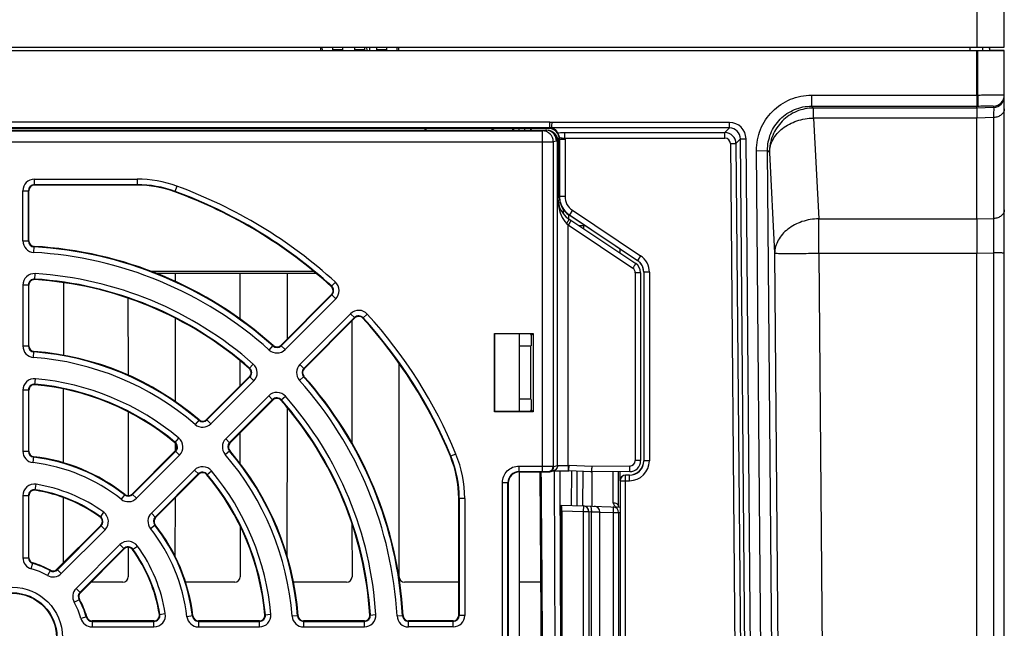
# Model space of a CAD drawing. Header units: millimetres. Extents: x 10777 to 12153, y -350 to 623.
# Tile 8 of 59: x 11000 to 11071, y 70 to 114. Entities that reach past the tile are written whole.
import ezdxf

# ---------------------------------------------------------------- set-up
doc = ezdxf.new("R2010")
doc.units = ezdxf.units.MM
for name, color, linetype in [('02___PRT_ALL_AXES', 7, 'Continuous'), ('03_ALL_AXES', 7, 'Continuous'), ('07_ALL_FEATURES', 7, 'Continuous'), ('7_ALL_FEATURES', 7, 'Continuous')]:
    doc.layers.add(name, color=color, linetype=linetype)

msp = doc.modelspace()

# ---------------------------------------------------------------- linework, layer by layer
at = {"layer": '02___PRT_ALL_AXES', "color": 7, "linetype": 'Continuous'}
for p, q in [((11035.866, 85.703), (11035.866, 91.321)), ((11035.866, 57.392), (11035.866, 81.312))]:
    msp.add_line(p, q, dxfattribs=at)
at = {"layer": '03_ALL_AXES', "color": 7, "linetype": 'Continuous'}
msp.add_line((11041.707, 60.285), (11041.707, 78.42), dxfattribs=at)
at = {"layer": '07_ALL_FEATURES', "color": 7, "linetype": 'Continuous'}
for p, q in [((11071.067, 112.112), (11071.067, 193.578)), ((11069.067, 156.112), (11069.067, 112.112)), ((10931.067, 112.112), (11071.067, 112.112)), ((10931.067, 111.872), (11071.067, 111.872)), ((11021.448, 111.872), (11021.446, 112.112)), ((11021.568, 111.872), (11021.566, 112.112)), ((11022.3, 112.112), (11022.302, 111.872)), ((11022.301, 111.952), (11023.032, 111.952)), ((11023.033, 112.112), (11023.031, 111.872)), ((11023.9, 112.112), (11023.902, 111.872)), ((11023.901, 111.952), (11024.632, 111.952)), ((11024.633, 112.112), (11024.631, 111.872)), ((11024.811, 111.872), (11024.807, 112.112)), ((11025.011, 111.872), (11025.007, 112.112)), ((11025.5, 112.112), (11025.502, 111.872)), ((11025.501, 111.952), (11026.232, 111.952)), ((11026.233, 112.112), (11026.231, 111.872)), ((11026.967, 112.112), (11026.965, 111.872)), ((11027.087, 112.112), (11027.085, 111.872)), ((11068.587, 111.872), (11068.587, 112.112)), ((11069.067, 108.645), (11069.067, 111.872)), ((11069.136, 108.647), (11069.136, 111.872)), ((11069.474, 112.112), (11069.476, 111.872)), ((11070.027, 111.872), (11069.984, 112.112)), ((11071.067, 111.872), (11070.02, 111.909)), ((11070.024, 111.872), (11070.027, 112.112)), ((11071.067, 31.472), (11071.067, 111.872)), ((11057.079, 108.645), (11069.067, 108.645)), ((11057.079, 108.645), (11057.079, 107.845)), ((11069.067, 108.644), (11069.136, 108.647)), ((11057.079, 107.845), (11069.067, 107.845)), ((11057.079, 107.845), (11057.219, 107.706)), ((11069.067, 107.706), (11057.219, 107.706)), ((11057.219, 106.981), (11057.219, 107.706)), ((11069.067, 107.845), (11069.136, 107.848)), ((11069.067, 107.706), (11069.067, 107.845)), ((11070.294, 107.748), (11069.067, 107.706)), ((11070.294, 107.846), (11070.294, 107.748)), ((11038.074, 106.671), (10960.059, 106.671)), ((11038.074, 106.271), (11038.074, 106.671)), ((11051.12, 106.659), (11038.245, 106.659)), ((11051.12, 106.259), (11051.12, 106.659)), ((11069.067, 106.981), (11057.219, 106.981)), ((11057.219, 106.981), (11057.594, 99.675)), ((11070.294, 107.023), (11069.067, 106.981)), ((11069.067, 99.675), (11069.067, 106.981)), ((11070.294, 107.023), (11070.294, 99.695)), ((11038.074, 106.271), (10960.059, 106.271)), ((11037.966, 106.228), (10960.168, 106.228)), ((10960.379, 106.112), (11037.754, 106.112)), ((10960.602, 106.056), (11037.531, 106.056)), ((11028.956, 106.228), (11029.187, 106.112)), ((11034.057, 106.228), (11033.827, 106.112)), ((11035.456, 106.112), (11035.455, 106.228)), ((11035.847, 106.112), (11035.846, 106.228)), ((11036.276, 106.112), (11036.274, 106.228)), ((11036.674, 106.228), (11036.676, 106.112)), ((11036.711, 106.228), (11036.713, 106.112)), ((11037.754, 106.112), (11037.531, 106.056)), ((11037.531, 106.056), (11037.531, 81.34)), ((11038.032, 106.068), (11037.948, 106.088)), ((11037.966, 106.228), (11038.074, 106.271)), ((11051.12, 106.259), (11038.213, 106.259)), ((11039.18, 105.523), (11039.18, 105.923)), ((11039.18, 105.923), (11050.786, 105.923)), ((11050.786, 105.923), (11051.12, 106.259)), ((11050.786, 105.523), (11050.786, 105.923)), ((10959.803, 105.256), (11038.33, 105.256)), ((11038.554, 105.312), (11038.33, 105.256)), ((11038.33, 105.256), (11038.33, 81.734)), ((11038.641, 105.291), (11038.554, 105.312)), ((11038.641, 81.779), (11038.641, 105.291)), ((11038.641, 105.291), (11038.658, 105.291)), ((11038.658, 105.291), (11038.658, 101.134)), ((11038.667, 105.289), (11038.667, 101.134)), ((11038.766, 101.277), (11038.766, 105.428)), ((11038.783, 105.435), (11038.783, 101.287)), ((11039.183, 105.435), (11038.783, 105.435)), ((11039.179, 105.523), (11050.786, 105.523)), ((11039.183, 105.435), (11039.183, 101.287)), ((11051.186, 105.127), (11051.586, 105.13)), ((11051.186, 105.127), (11051.822, 32.272)), ((11051.586, 105.13), (11051.919, 105.466)), ((11051.586, 105.13), (11052.222, 32.272)), ((11051.919, 105.466), (11052.319, 105.47)), ((11052.558, 32.272), (11051.919, 105.466)), ((11052.958, 32.272), (11052.319, 105.47)), ((11053.081, 104.612), (11053.881, 104.619)), ((11053.679, 36.183), (11053.081, 104.612)), ((11053.881, 104.619), (11054.021, 104.48)), ((11054.478, 36.19), (11053.881, 104.619)), ((11054.021, 104.48), (11054.396, 97.175)), ((11038.783, 103.945), (11038.667, 103.945)), ((11038.766, 103.152), (11038.667, 103.152)), ((11000.667, 102.112), (11000.667, 102.549)), ((11000.667, 102.549), (11008.118, 102.549)), ((11008.118, 102.549), (11008.118, 102.112)), ((10999.83, 98.068), (10999.83, 101.712)), ((10999.83, 101.712), (11000.267, 101.712)), ((11000.229, 98.068), (11000.229, 101.712)), ((11000.267, 98.068), (11000.267, 101.712)), ((11000.667, 102.15), (11008.118, 102.15)), ((11008.118, 102.112), (11000.667, 102.112)), ((11011.01, 102.038), (11010.86, 101.627)), ((11038.667, 101.134), (11038.658, 101.134)), ((11039.183, 101.287), (11038.783, 101.287)), ((11039.051, 100.367), (11039.054, 100.033)), ((11039.717, 100.288), (11039.496, 99.955)), ((11039.717, 100.288), (11044.662, 96.992)), ((11039.45, 99.67), (11044.31, 96.43)), ((11039.457, 99.67), (11039.455, 99.946)), ((11043.166, 97.488), (11039.478, 99.946)), ((11039.496, 99.955), (11044.44, 96.659)), ((11057.594, 99.675), (11069.067, 99.675)), ((11057.594, 97.175), (11057.594, 99.675)), ((11069.067, 99.675), (11070.294, 99.695)), ((11039.299, 99.337), (11039.412, 99.224)), ((11039.412, 81.789), (11039.412, 99.224)), ((11039.412, 99.224), (11044.102, 96.097)), ((11040.669, 99.152), (11040.227, 99.152)), ((11040.533, 99.152), (11040.532, 98.949)), ((10999.83, 98.068), (11000.267, 98.068)), ((11000.62, 97.233), (11000.644, 97.668)), ((11043.166, 97.488), (11043.166, 97.193)), ((11043.176, 97.186), (11043.176, 97.493)), ((11069.067, 97.175), (11070.294, 97.196)), ((11070.294, 97.196), (11070.294, 36.68)), ((11044.662, 96.992), (11044.44, 96.659)), ((11054.396, 97.175), (11054.906, 36.622)), ((11057.594, 97.175), (11069.067, 97.175)), ((11057.594, 97.175), (11058.103, 36.722)), ((11069.067, 36.722), (11069.067, 97.175)), ((11009.049, 95.883), (11020.896, 95.883)), ((11045.303, 95.794), (11044.903, 95.794)), ((11044.903, 95.794), (11044.903, 82.116)), ((11045.303, 95.794), (11045.303, 82.116)), ((11000.692, 95.261), (11000.719, 95.697)), ((11021.096, 95.712), (11009.504, 95.712)), ((11010.919, 95.104), (11010.92, 95.712)), ((11015.574, 95.712), (11015.578, 92.401)), ((11019.034, 90.977), (11019.04, 95.712)), ((11022.513, 95.077), (11022.219, 94.755)), ((11044.667, 95.764), (11044.281, 95.764)), ((11044.281, 95.764), (11044.281, 82.137)), ((11044.667, 95.764), (11044.667, 82.137)), ((10999.83, 94.862), (10999.83, 90.452)), ((11000.267, 94.862), (10999.83, 94.862)), ((11000.229, 94.862), (11000.229, 90.452)), ((11000.267, 90.452), (11000.267, 94.862)), ((11002.792, 89.761), (11002.799, 95.033)), ((11007.456, 93.92), (11007.463, 88.328)), ((11022.233, 94.176), (11018.551, 90.494)), ((11022.26, 94.149), (11018.578, 90.467)), ((11022.542, 93.867), (11018.86, 90.185)), ((11022.542, 93.867), (11022.233, 94.176)), ((11010.908, 86.396), (11010.916, 92.444)), ((11019.94, 89.106), (11023.621, 92.787)), ((11020.221, 88.824), (11023.903, 92.506)), ((11020.248, 88.797), (11023.93, 92.479)), ((11023.621, 92.787), (11023.93, 92.479)), ((11023.698, 92.246), (11023.709, 83.418)), ((11024.509, 92.465), (11024.832, 92.759)), ((11034.063, 91.356), (11036.87, 91.356)), ((11034.098, 91.321), (11034.063, 91.356)), ((11034.063, 85.668), (11034.063, 91.356)), ((11036.667, 91.321), (11034.098, 91.321)), ((11034.098, 85.703), (11034.098, 91.321)), ((11036.667, 91.321), (11036.723, 91.209)), ((11036.87, 91.356), (11036.723, 91.209)), ((11036.723, 91.209), (11036.723, 90.456)), ((11036.87, 91.356), (11036.87, 85.668)), ((10999.83, 90.452), (11000.267, 90.452)), ((11000.603, 89.618), (11000.636, 90.053)), ((11017.711, 90.153), (11018.002, 90.479)), ((11018.551, 90.494), (11018.86, 90.185)), ((11036.667, 90.428), (11035.866, 90.428)), ((11036.667, 90.428), (11036.723, 90.456)), ((11036.667, 90.428), (11036.667, 86.597)), ((11015.581, 89.375), (11015.584, 87.526)), ((11016.266, 88.81), (11016.555, 89.138)), ((11019.94, 89.106), (11020.248, 88.797)), ((11027.133, 73.714), (11027.152, 89.165)), ((11000.702, 87.639), (11000.741, 88.074)), ((11016.285, 88.227), (11013.166, 85.109)), ((11013.193, 85.082), (11016.311, 88.2)), ((11013.475, 84.8), (11016.593, 87.919)), ((11016.285, 88.227), (11016.593, 87.919)), ((11019.908, 87.956), (11020.233, 88.247)), ((10999.83, 87.241), (10999.83, 82.818)), ((11000.267, 87.241), (10999.83, 87.241)), ((11000.229, 87.241), (11000.229, 82.818)), ((11000.267, 82.818), (11000.267, 87.241)), ((11002.783, 81.97), (11002.789, 87.318)), ((11017.673, 86.839), (11014.554, 83.72)), ((11017.955, 86.557), (11014.836, 83.439)), ((11014.863, 83.412), (11017.982, 86.53)), ((11017.982, 86.53), (11017.673, 86.839)), ((11018.564, 86.512), (11018.892, 86.801)), ((11036.667, 86.597), (11035.866, 86.597)), ((11036.723, 86.569), (11036.667, 86.597)), ((11036.723, 86.569), (11036.723, 85.816)), ((11019.014, 75.152), (11019.028, 85.951)), ((11036.667, 85.703), (11036.723, 85.816)), ((11036.723, 85.816), (11036.87, 85.668)), ((11007.466, 85.679), (11007.473, 79.595)), ((11012.622, 85.088), (11012.338, 84.757)), ((11013.166, 85.109), (11013.475, 84.8)), ((11034.098, 85.703), (11034.063, 85.668)), ((11036.87, 85.668), (11034.063, 85.668)), ((11036.667, 85.703), (11034.098, 85.703)), ((11010.869, 83.428), (11011.149, 83.763)), ((11014.554, 83.72), (11014.863, 83.412)), ((11015.588, 84.136), (11015.59, 81.924)), ((11010.904, 82.838), (11010.904, 83.392)), ((10999.83, 82.818), (11000.267, 82.818)), ((11000.568, 81.987), (11000.619, 82.421)), ((11010.896, 82.838), (11007.768, 79.711)), ((11007.795, 79.684), (11010.922, 82.811)), ((11008.077, 79.402), (11011.204, 82.53)), ((11010.896, 82.838), (11011.204, 82.53)), ((11014.511, 82.584), (11014.842, 82.868)), ((11031.264, 82.613), (11030.86, 82.446)), ((11035.838, 81.74), (11037.531, 81.74)), ((11035.838, 81.74), (11035.838, 81.34)), ((11038.33, 81.734), (11038.373, 81.712)), ((11038.373, 81.712), (11038.641, 81.779)), ((11039.412, 81.789), (11039.476, 81.789)), ((11041.144, 81.713), (11039.476, 81.789)), ((11043.884, 81.737), (11041.144, 81.713)), ((11044.667, 82.137), (11044.281, 82.137)), ((11045.303, 82.116), (11044.903, 82.116)), ((11012.284, 81.45), (11009.156, 78.322)), ((11012.566, 81.168), (11009.438, 78.041)), ((11009.465, 78.014), (11012.593, 81.141)), ((11012.593, 81.141), (11012.284, 81.45)), ((11013.182, 81.115), (11013.517, 81.395)), ((11035.838, 81.34), (11037.531, 81.34)), ((11035.838, 81.34), (11035.866, 81.312)), ((11037.931, 81.334), (11037.973, 81.312)), ((11038.07, 81.324), (11038.338, 81.391)), ((11038.301, 81.382), (11038.313, 81.382)), ((11038.313, 81.382), (11038.351, 81.383)), ((11038.351, 81.383), (11038.401, 81.384)), ((11038.401, 81.384), (11038.465, 81.385)), ((11038.507, 57.324), (11038.423, 81.382)), ((11038.465, 81.385), (11038.541, 81.386)), ((11038.541, 81.386), (11038.665, 81.387)), ((11038.665, 81.387), (11038.772, 81.388)), ((11038.772, 81.388), (11038.892, 81.388)), ((11038.907, 57.316), (11038.823, 81.388)), ((11038.892, 81.388), (11039.07, 81.389)), ((11039.07, 81.389), (11039.215, 81.389)), ((11039.215, 81.389), (11039.398, 81.389)), ((11039.398, 81.389), (11039.453, 81.389)), ((11041.057, 81.316), (11039.453, 81.389)), ((11039.662, 78.878), (11039.671, 81.389)), ((11040.062, 78.864), (11040.07, 81.361)), ((11040.47, 81.343), (11040.462, 78.848)), ((11043.874, 81.337), (11041.053, 81.312)), ((11043.067, 78.829), (11043.067, 81.33)), ((11043.166, 81.331), (11043.166, 80.676)), ((11043.176, 80.683), (11043.176, 81.331)), ((11043.863, 81.076), (11043.583, 81.076)), ((11043.583, 57.629), (11043.583, 81.076)), ((11043.863, 80.676), (11043.863, 81.076)), ((11000.728, 79.984), (11000.795, 80.415)), ((11034.639, 80.54), (11035.039, 80.54)), ((11034.639, 58.164), (11034.639, 80.54)), ((11035.039, 80.54), (11035.067, 80.512)), ((11035.039, 58.164), (11035.039, 80.54)), ((11035.067, 80.512), (11035.067, 58.192)), ((11043.183, 80.676), (11043.863, 80.676)), ((11043.183, 80.676), (11043.183, 58.029)), ((10999.83, 79.588), (10999.83, 75.095)), ((11000.267, 79.588), (10999.83, 79.588)), ((11000.229, 79.588), (11000.229, 75.095)), ((11000.267, 75.095), (11000.267, 79.588)), ((11002.774, 74.717), (11002.78, 79.445)), ((11007.237, 79.679), (11006.967, 79.337)), ((11007.768, 79.711), (11008.077, 79.402)), ((11010.894, 75.147), (11010.9, 79.448)), ((11031.903, 79.392), (11031.467, 79.392)), ((11031.467, 70.912), (11031.467, 79.392)), ((11031.505, 79.392), (11031.505, 70.912)), ((11031.903, 79.392), (11031.903, 70.912)), ((11038.907, 78.904), (11040.513, 78.848)), ((11038.907, 59.801), (11038.907, 78.904)), ((11040.513, 78.848), (11040.5, 78.448)), ((11040.521, 78.848), (11043.166, 78.755)), ((11043.068, 78.825), (11043.06, 78.856)), ((11005.695, 78.386), (11005.438, 78.033)), ((11009.156, 78.322), (11009.465, 78.014)), ((11038.941, 78.502), (11040.5, 78.448)), ((11038.941, 78.502), (11038.941, 60.202)), ((11040.5, 78.448), (11040.899, 78.448)), ((11040.5, 78.448), (11040.5, 60.257)), ((11040.899, 78.448), (11040.899, 60.257)), ((11040.907, 78.448), (11041.091, 78.431)), ((11041.091, 78.431), (11041.091, 60.274)), ((11041.091, 78.431), (11041.707, 78.42)), ((11041.706, 78.406), (11042.681, 78.372)), ((11042.681, 78.372), (11043.067, 78.372)), ((11042.681, 78.372), (11042.681, 60.332)), ((11043.067, 78.372), (11043.067, 60.332)), ((11043.067, 78.372), (11043.166, 78.365)), ((11005.484, 77.427), (11002.307, 74.25)), ((11002.334, 74.223), (11005.511, 77.4)), ((11005.484, 77.427), (11005.793, 77.119)), ((11009.091, 77.213), (11009.434, 77.483)), ((11015.596, 77.377), (11015.6, 73.714)), ((11023.716, 77.575), (11023.72, 73.714)), ((11002.616, 73.941), (11005.793, 77.119)), ((11006.873, 76.039), (11003.695, 72.861)), ((11007.155, 75.757), (11003.977, 72.58)), ((11007.181, 75.73), (11006.873, 76.039)), ((11007.478, 75.846), (11007.48, 73.714)), ((11007.787, 75.683), (11008.14, 75.941)), ((10999.83, 75.095), (11000.267, 75.095)), ((11004.004, 72.553), (11007.181, 75.73)), ((11000.443, 74.289), (11000.56, 74.71)), ((11001.827, 74.185), (11001.612, 73.805)), ((11002.307, 74.25), (11002.616, 73.941)), ((11007.085, 73.318), (11004.769, 73.318)), ((11015.205, 73.318), (11011.64, 73.318)), ((11023.325, 73.318), (11019.461, 73.318)), ((11031.445, 73.318), (11027.528, 73.318)), ((11037.415, 73.318), (11035.866, 73.318)), ((11003.695, 72.861), (11004.004, 72.553)), ((11003.559, 71.858), (11003.939, 72.073)), ((11004.464, 70.806), (11004.043, 70.689)), ((11009.738, 70.974), (11010.169, 71.041)), ((11012.175, 70.865), (11011.741, 70.814)), ((11017.394, 70.948), (11017.829, 70.987)), ((11019.807, 70.882), (11019.372, 70.849)), ((11025.016, 70.937), (11025.451, 70.965)), ((11026.987, 70.866), (11027.423, 70.89)), ((11031.903, 70.912), (11031.467, 70.912)), ((11004.849, 70.512), (11004.849, 70.076)), ((11009.343, 70.512), (11004.849, 70.512)), ((11004.849, 70.474), (11009.343, 70.474)), ((11004.849, 70.076), (11009.343, 70.076)), ((11009.343, 70.076), (11009.343, 70.512)), ((11012.572, 70.512), (11012.572, 70.076)), ((11016.995, 70.512), (11012.572, 70.512)), ((11012.572, 70.474), (11016.995, 70.474)), ((11012.572, 70.076), (11016.995, 70.076)), ((11016.995, 70.076), (11016.995, 70.512)), ((11024.617, 70.512), (11020.206, 70.512)), ((11020.206, 70.512), (11020.206, 70.076)), ((11020.206, 70.474), (11024.617, 70.474)), ((11020.206, 70.076), (11024.617, 70.076)), ((11024.617, 70.076), (11024.617, 70.512)), ((11031.067, 70.512), (11027.822, 70.512)), ((11027.822, 70.076), (11027.822, 70.512)), ((11031.067, 70.474), (11027.822, 70.474)), ((11031.067, 70.076), (11027.822, 70.076)), ((11031.067, 70.076), (11031.067, 70.512))]:
    msp.add_line(p, q, dxfattribs=at)
for points in [[(11037.352, 81.312), (11037.408, 74.22), (11037.485, 64.344), (11037.539, 57.392)], [(11043.088, 78.758), (11043.087, 78.761), (11043.068, 78.825)]]:
    msp.add_lwpolyline(points, dxfattribs=at)
for radius in [3.637, 3.238, 3.2]:
    msp.add_circle((10999.067, 69.312), radius, dxfattribs=at)
for centre, radius, start, end in [((11070.267, 108.646), 0.8, 271.98171, 359.98339), ((11070.267, 108.547), 0.8, 271.98171, 359.98339), ((11038.074, 105.47), 1.201, 81.78104, 89.99846), ((11051.12, 105.46), 1.199, 0.48627, 90.01403), ((11037.53, 105.256), 0.8, 0.01112, 89.95615), ((11037.753, 105.309), 0.803, 75.97788, 89.92285), ((11037.754, 105.312), 0.8, 0.00219, 75.96338), ((11037.862, 105.282), 0.809, 79.98239, 82.88507), ((11037.853, 105.28), 0.81, 75.55978, 81.24841), ((11037.862, 105.284), 0.807, 78.50494, 79.98146), ((11037.863, 105.285), 0.806, 75.23169, 78.50431), ((11037.836, 105.285), 0.807, 67.47439, 75.96849), ((11037.854, 105.286), 0.805, 70.50787, 75.55443), ((11037.863, 105.286), 0.805, 71.47879, 75.2306), ((11038.074, 105.47), 0.801, 79.86668, 89.99285), ((11037.863, 105.286), 0.805, 69.40011, 71.47791), ((11037.853, 105.283), 0.807, 68.5984, 70.50501), ((11037.838, 105.288), 0.803, 22.58448, 67.5068), ((11037.863, 105.287), 0.804, 67.19296, 69.40047), ((11037.853, 105.283), 0.808, 54.68492, 68.58418), ((11037.863, 105.286), 0.805, 57.15012, 67.18394), ((11037.864, 105.288), 0.802, 20.94278, 57.14876), ((11050.786, 105.123), 0.8, 0.54115, 89.95916), ((11051.12, 105.46), 0.799, 0.43755, 90.06276), ((11037.842, 105.29), 0.798, 15.0383, 22.5517), ((11037.853, 105.288), 0.805, 0.16172, 19.88973), ((11037.84, 105.29), 0.8, 7.52847, 15.01635), ((11037.843, 105.29), 0.798, 0.03294, 7.5397), ((11037.982, 105.435), 0.801, 0.00489, 8.69851), ((11050.786, 105.123), 0.4, 0.4943, 90.006), ((11000.667, 101.712), 0.837, 90, 180), ((11008.118, 94.112), 8.437, 69.95002, 90), ((11000.667, 101.712), 0.438, 90, 180), ((11000.667, 101.712), 0.4, 90, 180), ((11008.118, 94.112), 8.038, 69.95002, 90), ((11008.118, 94.112), 8, 69.95002, 90), ((10999.067, 69.312), 34.4, 47.69727, 69.95002), ((10999.067, 69.312), 34.438, 47.69727, 69.95002), ((10999.067, 69.312), 34.837, 47.69727, 69.95002), ((11040.427, 101.134), 1.76, 180, 236.30993), ((11040.38, 101.287), 1.597, 180.00407, 185.21413), ((11040.388, 101.287), 1.605, 185.2092, 194.05702), ((11040.383, 101.287), 1.6, 194.07904, 236.30764), ((11040.383, 101.287), 1.2, 180.00508, 236.30485), ((10845.546, 98.445), 224.752, 359.68145, 0.31855), ((11000.667, 98.068), 0.837, 180, 266.81526), ((11000.667, 98.068), 0.438, 180, 266.81526), ((11000.667, 98.068), 0.4, 180, 266.81526), ((10999.067, 69.312), 27.963, 48.18474, 86.81526), ((10999.067, 69.312), 28.362, 48.18474, 86.81526), ((10999.067, 69.312), 28.4, 48.18474, 86.81526), ((11043.861, 95.791), 1.044, 42.24413, 56.28505), ((11043.863, 95.794), 1.04, 359.99982, 42.21723), ((11043.863, 95.794), 1.44, 0.00141, 56.30852), ((11043.88, 95.764), 0.4, 0.00427, 56.30566), ((11043.867, 95.764), 0.8, 0, 56.30993), ((11000.667, 94.862), 0.837, 86.41668, 180), ((11000.667, 94.862), 0.438, 86.41668, 180), ((11000.667, 94.862), 0.4, 86.41668, 180), ((10999.067, 69.312), 26, 48.58332, 86.41668), ((10999.067, 69.312), 26.038, 48.58332, 86.41668), ((10999.067, 69.312), 26.437, 48.58332, 86.41668), ((11021.95, 94.459), 0.837, 315, 47.69727), ((11021.95, 94.459), 0.4, 315, 47.69727), ((11021.95, 94.459), 0.438, 315, 47.69727), ((11024.213, 92.196), 0.837, 42.30273, 135), ((11024.213, 92.196), 0.438, 42.30273, 135), ((11024.213, 92.196), 0.4, 42.30273, 135), ((10999.067, 69.312), 34.4, 22.44561, 42.30273), ((10999.067, 69.312), 34.438, 22.44561, 42.30273), ((10999.067, 69.312), 34.837, 22.44561, 42.30273), ((11000.667, 90.452), 0.837, 180, 265.67167), ((11000.667, 90.452), 0.438, 180, 265.67167), ((11000.667, 90.452), 0.4, 180, 265.67167), ((10999.067, 69.312), 20.8, 49.32833, 85.67167), ((11018.268, 90.777), 0.837, 228.18474, 315), ((11018.268, 90.777), 0.438, 228.18474, 315), ((11018.268, 90.777), 0.4, 228.18474, 315), ((10999.067, 69.312), 20.363, 49.32833, 85.67167), ((10999.067, 69.312), 20.762, 49.32833, 85.67167), ((11016.002, 88.51), 0.4, 315, 48.58332), ((11016.002, 88.51), 0.438, 315, 48.58332), ((11016.002, 88.51), 0.837, 315, 48.58332), ((11020.531, 88.514), 0.837, 135, 221.81526), ((11020.531, 88.514), 0.438, 135, 221.81526), ((11020.531, 88.514), 0.4, 135, 221.81526), ((11000.667, 87.241), 0.837, 84.90031, 180), ((10999.067, 69.312), 18.837, 50.09969, 84.90031), ((10999.067, 69.312), 27.963, 3.18474, 41.81526), ((10999.067, 69.312), 28.362, 3.18474, 41.81526), ((10999.067, 69.312), 28.4, 3.18474, 41.81526), ((11000.667, 87.241), 0.438, 84.90031, 180), ((11000.667, 87.241), 0.4, 84.90031, 180), ((10999.067, 69.312), 18.4, 50.09969, 84.90031), ((10999.067, 69.312), 18.438, 50.09969, 84.90031), ((11018.264, 86.247), 0.837, 41.41668, 135), ((11018.264, 86.247), 0.438, 41.41668, 135), ((11018.264, 86.247), 0.4, 41.41668, 135), ((10999.067, 69.312), 26, 3.58332, 41.41668), ((10999.067, 69.312), 26.038, 3.58332, 41.41668), ((10999.067, 69.312), 26.437, 3.58332, 41.41668), ((11012.883, 85.392), 0.438, 229.32833, 315), ((11012.883, 85.392), 0.4, 229.32833, 315), ((11012.883, 85.392), 0.837, 229.32833, 315), ((11010.613, 83.121), 0.837, 315, 50.09969), ((11015.146, 83.129), 0.837, 135, 220.67167), ((11010.613, 83.121), 0.4, 315, 50.09969), ((11010.613, 83.121), 0.438, 315, 50.09969), ((11015.146, 83.129), 0.438, 135, 220.67167), ((11015.146, 83.129), 0.4, 135, 220.67167), ((11000.667, 82.818), 0.837, 180, 263.24367), ((11000.667, 82.818), 0.438, 180, 263.24367), ((11000.667, 82.818), 0.4, 180, 263.24367), ((10999.067, 69.312), 13.162, 51.75633, 83.24367), ((10999.067, 69.312), 13.2, 51.75633, 83.24367), ((10999.067, 69.312), 20.363, 4.32833, 40.67167), ((10999.067, 69.312), 20.762, 4.32833, 40.67167), ((10999.067, 69.312), 20.8, 4.32833, 40.67167), ((11023.467, 79.392), 8, 0, 22.44561), ((11023.467, 79.392), 8.038, 0, 22.44561), ((11023.467, 79.392), 8.437, 0, 22.44561), ((10999.067, 69.312), 12.763, 51.75633, 83.24367), ((11012.875, 80.858), 0.837, 39.90031, 135), ((11037.93, 81.734), 0.4, 270.05521, 359.97098), ((11037.973, 81.712), 0.4, 284.03699, 0.00492), ((11043.863, 82.116), 1.44, 269.99996, 359.99991), ((11043.863, 82.116), 1.04, 269.99672, 0.00328), ((11043.867, 82.137), 0.8, 270.5, 0), ((11043.88, 82.137), 0.4, 270.51247, 359.98753), ((11012.875, 80.858), 0.438, 39.90031, 135), ((11012.875, 80.858), 0.4, 39.90031, 135), ((10999.067, 69.312), 18.4, 5.09969, 39.90031), ((10999.067, 69.312), 18.438, 5.09969, 39.90031), ((10999.067, 69.312), 18.837, 5.09969, 39.90031), ((11035.838, 80.541), 0.8, 89.98405, 180.01595), ((11037.973, 81.714), 0.402, 270.07379, 284.00977), ((11043.583, 80.676), 0.4, 90.00526, 179.99474), ((11000.667, 79.588), 0.837, 81.15012, 180), ((10999.067, 69.312), 11.237, 53.84988, 81.15012), ((11000.667, 79.588), 0.438, 81.15012, 180), ((11000.667, 79.588), 0.4, 81.15012, 180), ((10999.067, 69.312), 10.8, 53.84988, 81.15012), ((10999.067, 69.312), 10.838, 53.84988, 81.15012), ((11007.485, 79.994), 0.837, 231.75633, 315), ((11007.485, 79.994), 0.438, 231.75633, 315), ((11007.485, 79.994), 0.4, 231.75633, 315), ((11040.499, 78.448), 0.4, 359.99512, 87.99585), ((11040.507, 78.448), 0.4, 359.9999, 88.00064), ((11041.307, 78.42), 0.4, 0.00017, 88), ((11042.667, 78.372), 0.4, 0, 88), ((11042.831, 78.797), 0.235, 14.34615, 19.46026), ((11005.202, 77.71), 0.4, 315, 53.84988), ((11005.202, 77.71), 0.438, 315, 53.84988), ((11005.202, 77.71), 0.837, 315, 53.84988), ((11009.748, 77.731), 0.837, 135, 218.24367), ((11009.748, 77.731), 0.438, 135, 218.24367), ((11009.748, 77.731), 0.4, 135, 218.24367), ((10999.067, 69.312), 12.763, 6.75633, 38.24367), ((10999.067, 69.312), 13.162, 6.75633, 38.24367), ((10999.067, 69.312), 13.2, 6.75633, 38.24367), ((11007.464, 75.447), 0.837, 36.15012, 135), ((11007.464, 75.447), 0.438, 36.15012, 135), ((11007.464, 75.447), 0.4, 36.15012, 135), ((10999.067, 69.312), 11.237, 8.84988, 36.15012), ((11000.667, 75.095), 0.837, 180, 254.53399), ((11000.667, 75.095), 0.438, 180, 254.53399), ((11000.667, 75.095), 0.4, 180, 254.53399), ((10999.067, 69.312), 10.8, 8.84988, 36.15012), ((10999.067, 69.312), 10.838, 8.84988, 36.15012), ((10999.067, 69.312), 5.562, 60.46601, 74.53399), ((10999.067, 69.312), 5.6, 60.46601, 74.53399), ((10999.067, 69.312), 5.163, 60.46601, 74.53399), ((11002.024, 74.533), 0.837, 240.46601, 315), ((11002.024, 74.533), 0.438, 240.46601, 315), ((11002.024, 74.533), 0.4, 240.46601, 315), ((11004.287, 72.27), 0.837, 135, 209.53399), ((11004.287, 72.27), 0.438, 135, 209.53399), ((11004.287, 72.27), 0.4, 135, 209.53399), ((10999.067, 69.312), 5.163, 15.46601, 29.53399), ((10999.067, 69.312), 5.562, 15.46601, 29.53399), ((10999.067, 69.312), 5.6, 15.46601, 29.53399), ((11004.849, 70.912), 0.438, 195.46601, 270), ((11004.849, 70.912), 0.4, 195.46601, 270), ((11009.343, 70.912), 0.837, 270, 8.84988), ((11009.343, 70.912), 0.438, 270, 8.84988), ((11009.343, 70.912), 0.4, 270, 8.84988), ((11012.572, 70.912), 0.837, 186.75633, 270), ((11012.572, 70.912), 0.438, 186.75633, 270), ((11012.572, 70.912), 0.4, 186.75633, 270), ((11016.995, 70.912), 0.837, 270, 5.09969), ((11016.995, 70.912), 0.438, 270, 5.09969), ((11016.995, 70.912), 0.4, 270, 5.09969), ((11020.206, 70.912), 0.837, 184.32833, 270), ((11020.206, 70.912), 0.438, 184.32833, 270), ((11020.206, 70.912), 0.4, 184.32833, 270), ((11024.617, 70.912), 0.837, 270, 3.58332), ((11024.617, 70.912), 0.438, 270, 3.58332), ((11024.617, 70.912), 0.4, 270, 3.58332), ((11027.822, 70.912), 0.837, 183.18474, 270), ((11027.822, 70.912), 0.438, 183.18474, 270), ((11027.822, 70.912), 0.4, 183.18474, 270), ((11031.067, 70.912), 0.837, 270, 0), ((11031.067, 70.912), 0.438, 270, 0), ((11031.067, 70.912), 0.4, 270, 0), ((11004.849, 70.912), 0.837, 195.46601, 270)]:
    msp.add_arc(centre, radius, start, end, dxfattribs=at)
for centre, major_axis, ratio, start_param, end_param in [((11037.966, 105.428), (0.8, 0), 0.999956, 6.283216, 7.853982), ((11040.366, 101.277), (1.589, 0.186), 0.999955, 3.02536, 4.008113), ((11043.856, 95.79), (-0.917, -0.491), 0.999951, 8.933401, 9.916154), ((11043.856, 82.123), (-0.735, 0.735), 0.999924, 8.639418, 10.210138), ((11035.867, 80.512), (-0.566, 0.566), 0.999695, -0.785246, 0.785246), ((11043.576, 80.683), (0.283, -0.283), 0.999924, 2.356233, 3.926953), ((11038.934, 78.503), (0, 0.4), 0.017444, -1.571406, -0.000609), ((11007.077, 73.722), (-0.28, 0.297), 0.979577, -3.887535, -2.336109), ((11015.197, 73.722), (-0.28, 0.297), 0.979577, -3.887535, -2.336109), ((11023.317, 73.722), (-0.28, 0.297), 0.979577, -3.887535, -2.336109), ((11027.537, 73.722), (0.28, 0.297), 0.979577, -3.947077, -2.395651), ((11031.437, 73.722), (-0.28, 0.297), 0.979577, -3.887535, -3.833584)]:
    msp.add_ellipse(centre, major_axis=major_axis, ratio=ratio, start_param=start_param, end_param=end_param, dxfattribs=at)
for points, knots in [([(11053.081, 104.612), (11053.077, 105.135), (11053.278, 106.194), (11054.165, 107.536), (11055.499, 108.435), (11056.556, 108.645), (11057.079, 108.645)], [0, 0, 0, 0, 0.250001, 0.5, 0.749999, 1, 1, 1, 1]), ([(11069.067, 108.644), (11069.067, 108.545), (11069.073, 108.359), (11069.07, 108.116), (11069.076, 107.949), (11069.067, 107.868), (11069.067, 107.845)], [0, 0, 0, 0, 0.374729, 0.694791, 0.913793, 1, 1, 1, 1]), ([(11069.136, 108.647), (11069.263, 108.649), (11069.511, 108.654), (11069.87, 108.659), (11070.2, 108.662), (11070.488, 108.663), (11070.697, 108.662), (11070.835, 108.66), (11070.916, 108.658), (11070.977, 108.656), (11071.026, 108.654), (11071.048, 108.649), (11071.067, 108.649), (11071.067, 108.645)], [0, 0, 0, 0, 0.19675, 0.38509, 0.557828, 0.708788, 0.832358, 0.882421, 0.924022, 0.956812, 0.980471, 0.99483, 1, 1, 1, 1]), ([(11069.136, 108.647), (11069.14, 108.547), (11069.144, 108.402), (11069.147, 108.217), (11069.148, 108.098), (11069.146, 108.001), (11069.146, 107.925), (11069.14, 107.879), (11069.141, 107.853), (11069.136, 107.848)], [0, 0, 0, 0, 0.374339, 0.544302, 0.694151, 0.818529, 0.913066, 0.974109, 1, 1, 1, 1]), ([(11053.881, 104.619), (11053.877, 105.038), (11054.037, 105.885), (11054.747, 106.958), (11055.814, 107.678), (11056.66, 107.845), (11057.079, 107.845)], [0, 0, 0, 0, 0.25, 0.5, 0.75, 1, 1, 1, 1]), ([(11057.219, 107.706), (11056.801, 107.705), (11055.956, 107.536), (11054.89, 106.817), (11054.18, 105.744), (11054.018, 104.898), (11054.021, 104.48)], [0, 0, 0, 0, 0.249965, 0.500001, 0.750037, 1, 1, 1, 1]), ([(11069.067, 107.706), (11069.067, 107.638), (11069.058, 107.396), (11069.067, 107.154), (11069.067, 106.981)], [0, 0, 0, 0, 0.282287, 1, 1, 1, 1]), ([(11069.136, 107.848), (11069.285, 107.853), (11069.5, 107.859), (11069.774, 107.863), (11069.947, 107.864), (11070.089, 107.863), (11070.192, 107.86), (11070.259, 107.856), (11070.284, 107.852), (11070.294, 107.849), (11070.294, 107.846)], [0, 0, 0, 0, 0.384722, 0.557302, 0.708125, 0.831572, 0.923171, 0.979676, 0.994206, 1, 1, 1, 1]), ([(11070.294, 107.748), (11070.3, 107.68), (11070.291, 107.438), (11070.295, 107.197), (11070.294, 107.023)], [0, 0, 0, 0, 0.282051, 1, 1, 1, 1]), ([(11071.067, 107.641), (11071.067, 107.562), (11071.022, 107.394), (11070.845, 107.193), (11070.591, 107.06), (11070.395, 107.026), (11070.294, 107.023)], [0, 0, 0, 0, 0.220338, 0.45881, 0.721182, 1, 1, 1, 1]), ([(11038.229, 106.44), (11038.23, 106.457), (11038.236, 106.529), (11038.241, 106.602), (11038.245, 106.659)], [0, 0, 0, 0, 0.231302, 1, 1, 1, 1]), ([(11054.021, 104.48), (11054.028, 104.805), (11054.225, 105.488), (11054.963, 106.299), (11056.007, 106.837), (11056.809, 106.972), (11057.219, 106.981)], [0, 0, 0, 0, 0.21966, 0.459374, 0.72261, 1, 1, 1, 1]), ([(11038.213, 106.259), (11038.208, 106.26), (11038.215, 106.286), (11038.221, 106.313), (11038.223, 106.374), (11038.227, 106.415), (11038.229, 106.44)], [0, 0, 0, 0, 0.080968, 0.286966, 0.597849, 1, 1, 1, 1]), ([(11038.247, 106.251), (11038.351, 106.223), (11038.511, 106.127), (11038.604, 105.976), (11038.629, 105.915)], [0, 0, 0, 0, 0.619835, 1, 1, 1, 1]), ([(11038.629, 105.915), (11038.669, 105.916), (11038.853, 105.921), (11039.036, 105.923), (11039.18, 105.923)], [0, 0, 0, 0, 0.217242, 1, 1, 1, 1]), ([(11038.629, 105.915), (11038.634, 105.904), (11038.659, 105.873), (11038.698, 105.801), (11038.746, 105.692), (11038.767, 105.604), (11038.774, 105.556)], [0, 0, 0, 0, 0.087521, 0.307755, 0.627289, 1, 1, 1, 1]), ([(11038.667, 105.289), (11038.667, 105.29), (11038.662, 105.29), (11038.66, 105.29), (11038.658, 105.291)], [0, 0, 0, 0, 0.262252, 1, 1, 1, 1]), ([(11038.774, 105.556), (11038.773, 105.568), (11038.854, 105.554), (11038.883, 105.552), (11038.918, 105.547)], [0, 0, 0, 0, 0.263193, 1, 1, 1, 1]), ([(11038.918, 105.547), (11038.938, 105.545), (11039.025, 105.535), (11039.112, 105.528), (11039.18, 105.523)], [0, 0, 0, 0, 0.223106, 1, 1, 1, 1]), ([(11038.658, 101.134), (11038.658, 100.969), (11038.706, 100.33), (11038.961, 99.675), (11039.299, 99.337)], [0, 0, 0, 0, 0.256634, 1, 1, 1, 1]), ([(11071.067, 100.313), (11071.067, 100.233), (11071.022, 100.065), (11070.845, 99.864), (11070.591, 99.731), (11070.395, 99.697), (11070.294, 99.695)], [0, 0, 0, 0, 0.220338, 0.45881, 0.721182, 1, 1, 1, 1]), ([(11039.45, 99.67), (11039.46, 99.663), (11039.449, 99.615), (11039.423, 99.552), (11039.369, 99.449), (11039.324, 99.376), (11039.299, 99.337)], [0, 0, 0, 0, 0.092184, 0.304773, 0.621229, 1, 1, 1, 1]), ([(11039.62, 99.557), (11039.622, 99.555), (11039.613, 99.543), (11039.607, 99.526), (11039.586, 99.494), (11039.562, 99.454), (11039.53, 99.404), (11039.48, 99.327), (11039.44, 99.266), (11039.412, 99.224)], [0, 0, 0, 0, 0.019972, 0.076734, 0.168846, 0.292638, 0.443662, 0.616391, 1, 1, 1, 1]), ([(11057.594, 99.675), (11057.184, 99.667), (11056.381, 99.531), (11055.337, 98.994), (11054.6, 98.182), (11054.402, 97.499), (11054.396, 97.175)], [0, 0, 0, 0, 0.27739, 0.540626, 0.780341, 1, 1, 1, 1]), ([(11069.067, 99.675), (11069.067, 99.505), (11069.06, 99.132), (11069.06, 98.299), (11069.067, 97.636), (11069.067, 97.175)], [0, 0, 0, 0, 0.204121, 0.447055, 1, 1, 1, 1]), ([(11071.067, 97.189), (11071.067, 97.19), (11071.059, 97.188), (11071.05, 97.191), (11071.031, 97.19), (11070.994, 97.192), (11070.929, 97.192), (11070.835, 97.194), (11070.72, 97.194), (11070.537, 97.195), (11070.394, 97.196), (11070.294, 97.196)], [0, 0, 0, 0, 0.004878, 0.019191, 0.042809, 0.075566, 0.167356, 0.290913, 0.441861, 0.614776, 1, 1, 1, 1]), ([(11054.396, 97.175), (11054.422, 97.168), (11054.515, 97.172), (11054.706, 97.164), (11055.005, 97.165), (11055.398, 97.163), (11055.872, 97.164), (11056.613, 97.167), (11057.194, 97.171), (11057.594, 97.175)], [0, 0, 0, 0, 0.025089, 0.085967, 0.18042, 0.30498, 0.455082, 0.625188, 1, 1, 1, 1]), ([(11044.31, 96.43), (11044.312, 96.428), (11044.303, 96.416), (11044.297, 96.4), (11044.276, 96.367), (11044.252, 96.327), (11044.22, 96.277), (11044.17, 96.2), (11044.13, 96.139), (11044.102, 96.097)], [0, 0, 0, 0, 0.019972, 0.076734, 0.168846, 0.292638, 0.443662, 0.616391, 1, 1, 1, 1]), ([(11034.639, 80.54), (11034.639, 80.697), (11034.701, 81.012), (11034.968, 81.411), (11035.367, 81.678), (11035.682, 81.74), (11035.838, 81.74)], [0, 0, 0, 0, 0.250015, 0.499996, 0.749976, 1, 1, 1, 1]), ([(11037.531, 81.74), (11037.631, 81.74), (11037.816, 81.74), (11038.034, 81.739), (11038.178, 81.737), (11038.253, 81.737), (11038.301, 81.734), (11038.324, 81.735), (11038.33, 81.734)], [0, 0, 0, 0, 0.374845, 0.694997, 0.819584, 0.914024, 0.974906, 1, 1, 1, 1]), ([(11038.641, 81.779), (11038.647, 81.782), (11038.669, 81.781), (11038.715, 81.784), (11038.787, 81.785), (11038.925, 81.787), (11039.136, 81.789), (11039.315, 81.789), (11039.412, 81.789)], [0, 0, 0, 0, 0.025057, 0.08552, 0.179308, 0.303199, 0.622784, 1, 1, 1, 1]), ([(11039.412, 81.789), (11039.412, 81.704), (11039.412, 81.589), (11039.406, 81.459), (11039.404, 81.413), (11039.401, 81.396)], [0, 0, 0, 0, 0.648391, 0.875684, 1, 1, 1, 1]), ([(11039.453, 81.389), (11039.45, 81.39), (11039.457, 81.399), (11039.456, 81.407), (11039.461, 81.428), (11039.463, 81.46), (11039.465, 81.489), (11039.465, 81.505)], [0, 0, 0, 0, 0.067625, 0.150218, 0.263597, 0.578271, 1, 1, 1, 1]), ([(11039.465, 81.505), (11039.466, 81.525), (11039.471, 81.62), (11039.474, 81.715), (11039.476, 81.789)], [0, 0, 0, 0, 0.213874, 1, 1, 1, 1]), ([(11041.058, 81.316), (11041.069, 81.315), (11041.09, 81.315), (11041.113, 81.315), (11041.133, 81.322), (11041.131, 81.338), (11041.128, 81.353), (11041.13, 81.373), (11041.133, 81.396), (11041.135, 81.433), (11041.137, 81.486), (11041.141, 81.583), (11041.143, 81.66), (11041.144, 81.713)], [0, 0, 0, 0, 0.072588, 0.129654, 0.16018, 0.186032, 0.221085, 0.263432, 0.313418, 0.37049, 0.503601, 0.657198, 1, 1, 1, 1]), ([(11043.874, 81.337), (11043.876, 81.337), (11043.876, 81.352), (11043.88, 81.37), (11043.881, 81.409), (11043.883, 81.457), (11043.884, 81.518), (11043.885, 81.612), (11043.884, 81.686), (11043.884, 81.737)], [0, 0, 0, 0, 0.020394, 0.077504, 0.170005, 0.29415, 0.445381, 0.61803, 1, 1, 1, 1]), ([(11037.531, 81.34), (11037.581, 81.34), (11037.673, 81.34), (11037.783, 81.339), (11037.854, 81.337), (11037.892, 81.337), (11037.915, 81.335), (11037.928, 81.335), (11037.931, 81.334)], [0, 0, 0, 0, 0.374737, 0.694798, 0.819366, 0.913818, 0.974764, 1, 1, 1, 1]), ([(11039.401, 81.396), (11039.401, 81.395), (11039.4, 81.393), (11039.399, 81.389), (11039.398, 81.389)], [0, 0, 0, 0, 0.711563, 1, 1, 1, 1]), ([(11041.148, 78.948), (11041.152, 79.141), (11041.153, 79.469), (11041.155, 79.935), (11041.155, 80.274), (11041.154, 80.541), (11041.153, 80.725), (11041.152, 80.89), (11041.151, 81.033), (11041.149, 81.135), (11041.148, 81.202), (11041.148, 81.241), (11041.146, 81.27), (11041.147, 81.294), (11041.144, 81.304), (11041.145, 81.313), (11041.144, 81.313)], [0, 0, 0, 0, 0.245693, 0.415214, 0.591223, 0.675461, 0.753985, 0.824585, 0.88528, 0.934363, 0.954105, 0.970451, 0.983288, 0.992527, 0.998102, 1, 1, 1, 1]), ([(11042.683, 79.082), (11042.683, 79.18), (11042.683, 79.396), (11042.682, 79.741), (11042.68, 80.113), (11042.679, 80.426), (11042.677, 80.665), (11042.676, 80.826), (11042.675, 80.968), (11042.674, 81.09), (11042.673, 81.187), (11042.673, 81.253), (11042.671, 81.29), (11042.672, 81.31), (11042.669, 81.318), (11042.671, 81.326), (11042.67, 81.326)], [0, 0, 0, 0, 0.130864, 0.289199, 0.460526, 0.629132, 0.707547, 0.77959, 0.84361, 0.898132, 0.9419, 0.97392, 0.98527, 0.993423, 0.998343, 1, 1, 1, 1]), ([(11041.013, 78.83), (11041.028, 78.83), (11041.06, 78.783), (11041.087, 78.654), (11041.094, 78.525), (11041.091, 78.431)], [0, 0, 0, 0, 0.110416, 0.327264, 1, 1, 1, 1]), ([(11041.144, 78.826), (11041.146, 78.826), (11041.143, 78.842), (11041.148, 78.859), (11041.147, 78.901), (11041.148, 78.93), (11041.148, 78.948)], [0, 0, 0, 0, 0.064048, 0.253483, 0.566663, 1, 1, 1, 1]), ([(11042.681, 78.772), (11042.683, 78.772), (11042.682, 78.756), (11042.686, 78.739), (11042.686, 78.7), (11042.687, 78.652), (11042.686, 78.591), (11042.684, 78.497), (11042.682, 78.423), (11042.681, 78.372)], [0, 0, 0, 0, 0.020392, 0.077494, 0.169985, 0.294129, 0.445372, 0.618018, 1, 1, 1, 1]), ([(11042.683, 79.082), (11042.763, 79.083), (11042.916, 79.056), (11043.031, 78.94), (11043.053, 78.876)], [0, 0, 0, 0, 0.540953, 1, 1, 1, 1]), ([(11042.752, 78.911), (11042.746, 78.923), (11042.718, 78.978), (11042.697, 79.036), (11042.683, 79.082)], [0, 0, 0, 0, 0.223933, 1, 1, 1, 1]), ([(11042.913, 78.764), (11042.902, 78.764), (11042.851, 78.775), (11042.813, 78.817), (11042.789, 78.85)], [0, 0, 0, 0, 0.208484, 1, 1, 1, 1])]:
    msp.add_open_spline(points, degree=3, knots=knots, dxfattribs=at)
for points in [[(11035.383, 106.229), (11035.378, 106.19), (11035.375, 106.151), (11035.373, 106.113)], [(11038.32, 105.942), (11038.45, 105.85), (11038.555, 105.712), (11038.61, 105.562)], [(11038.614, 105.575), (11038.648, 105.484), (11038.667, 105.386), (11038.667, 105.289)], [(11039.179, 105.523), (11039.182, 105.493), (11039.183, 105.464), (11039.183, 105.435)], [(11038.523, 81.496), (11038.473, 81.446), (11038.407, 81.408), (11038.338, 81.391)], [(11038.641, 81.779), (11038.641, 81.677), (11038.596, 81.569), (11038.523, 81.496)], [(11037.438, 81.312), (11037.498, 73.339), (11037.557, 65.366), (11037.615, 57.392)], [(11042.789, 78.85), (11042.775, 78.869), (11042.763, 78.89), (11042.752, 78.911)]]:
    msp.add_open_spline(points, degree=3, dxfattribs=at)
at = {"layer": '7_ALL_FEATURES', "color": 7, "linetype": 'Continuous'}
msp.add_line((11035.866, 81.312), (11037.973, 81.312), dxfattribs=at)

doc.saveas('drawing.dxf')
